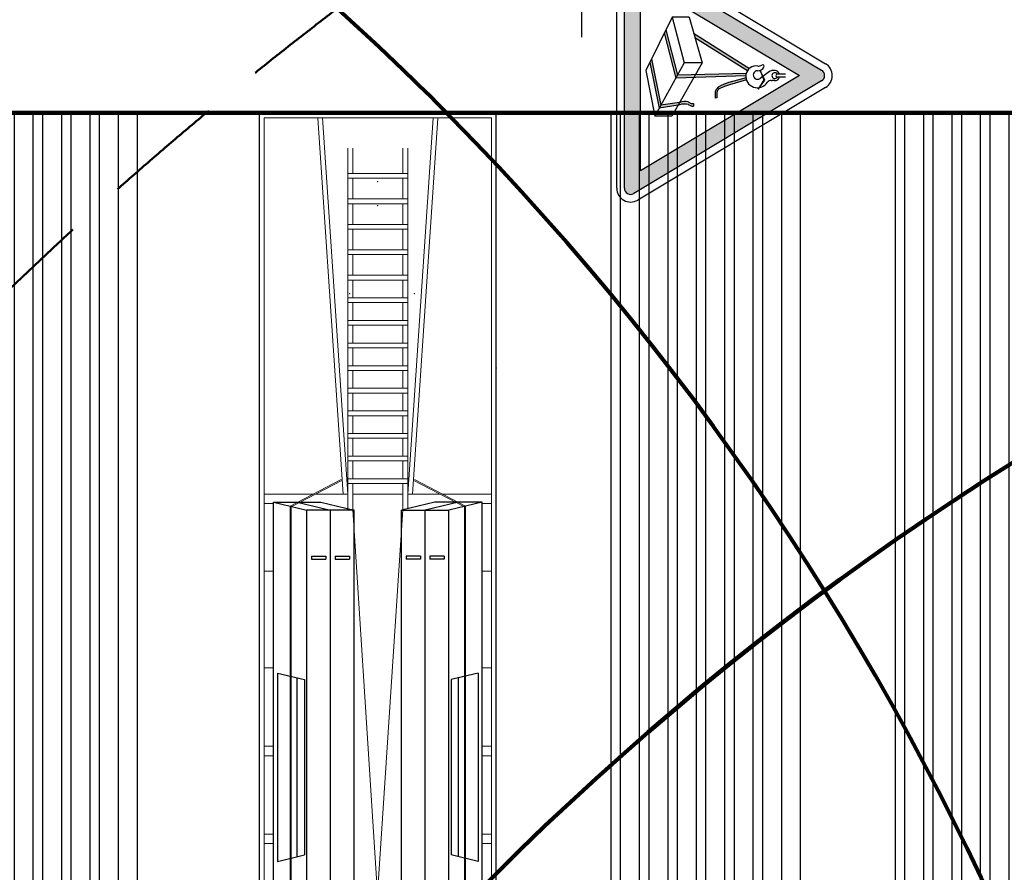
# Model space of a CAD drawing. Header units: millimetres. Extents: x 2204655785 to 2205143108, y 485765510 to 486291538.
# Tile 113 of 156: x 2204983183 to 2204993576, y 486193214 to 486202210. Entities that reach past the tile are written whole.
import ezdxf
from ezdxf.enums import TextEntityAlignment as Align
from ezdxf.lldxf.tags import DXFTag

# ---------------------------------------------------------------- set-up
doc = ezdxf.new("R2010")
doc.units = ezdxf.units.MM
doc.linetypes.add('НЕВИДИМАЯX2', pattern=[19.049999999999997, 12.7, -6.35])
for name, color, linetype in [('206ППР Панелевоз', 7, 'Continuous'), ('ППР_Автокран СКАТ-40', 7, 'Continuous'), ('ППР_Автокран_Опасная зона', 1, 'Continuous'), ('ППР_Автокран_Стрела', 7, 'Continuous'), ('ППР_Дороги рабочие', 30, 'Continuous'), ('ППР_Инлоудеры', 7, 'Continuous'), ('ППР_Опасная зона от крана', 1, 'Continuous'), ('ППР_Панелевозы', 7, 'Continuous'), ('ППР_Разрез', 5, 'Continuous'), ('ППР_Складирование', 7, 'Continuous'), ('ППР_Стрела', 7, 'Continuous')]:
    doc.layers.add(name, color=color, linetype=linetype)
doc.styles.add('ППРк_М1-1', font='GOST_Common Italic.ttf', dxfattribs={"height": 800})
doc.styles.add('ППРк_М1-1кран', font='GOST_Common Italic.ttf', dxfattribs={"width": 0.8, "height": 600})
tags = doc.linetypes.add('опасная зона_Кран', pattern='A,30,-8,4,-8,30,-8,4,-8,30,-8,4,[230,Bbox.shx,S=2.5,R=0,X=0,Y=-10],-6', length=148).pattern_tags.tags
tags[24] = DXFTag(74, 5)

# ---------------------------------------------------------------- blocks, each defined once
blk = doc.blocks.new('*U374')
at = {"layer": 'ППР_Опасная зона от крана', "linetype": 'опасная зона_Кран', "lineweight": 80, "ltscale": 100}
blk.add_arc((29475.00000000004, 8.731149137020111e-11), 54570, 270, 90, dxfattribs=at)
at = {"layer": 'ППР_Стрела', "linetype": 'НЕВИДИМАЯX2', "lineweight": 50, "ltscale": 100}
blk.add_arc((29475.00000000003, 8.731149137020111e-11), 38700, 270, 90, dxfattribs=at)
at = {"layer": 'ППР_Стрела', "linetype": 'Continuous', "lineweight": 100}
blk.add_arc((29475.00000000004, 8.731149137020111e-11), 35000, 270, 90, dxfattribs=at)
at = {"style": 'ППРк_М1-1', "width": 0.8}
for tag, p, height, flags in [('ОПАСНАЯ_ЗОНА', (25480.86349566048, 21929.54864936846), 800, 1), ('ОТЛЕТ_ГРУЗА', (25413.71794504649, 20678.22478634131), 800, 1), ('Кол-во_элементов', (2695.658620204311, -1978.247657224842), 1200, 8)]:
    blk.add_attdef(tag, p, '', height=height, dxfattribs=dict(at, flags=flags))
at = {"style": 'ППРк_М1-1', "width": 0.8, "flags": 8}
blk.add_attdef('МАРКА_КРАНА', text='', height=1200, dxfattribs=at).set_placement((8837.500000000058, 818.1705151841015), align=Align.CENTER)
blk.add_attdef('ВЫСОТА', text='', height=1200, dxfattribs=at).set_placement((9134.892518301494, -8454.019769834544), align=Align.MIDDLE_CENTER)
at = {"layer": 'Defpoints', "style": 'ППРк_М1-1', "width": 0.8, "flags": 1}
for tag, p in [('МАКСИМАЛЬНАЯ_ДЛИНА_ГРУЗА', (25470.43245178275, 19233.21998733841)), ('ШИРИНА_ГРУЗА', (25397.00754551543, 17803.51326374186))]:
    blk.add_attdef(tag, p, '', height=800, dxfattribs=at)
at = {"layer": 'ППР_Разрез', "style": 'ППРк_М1-1кран', "width": 0.8, "flags": 8}
for tag, p in [('РАЗРЕЗ2', (-1027.850051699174, 55181.16719955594)), ('РАЗРЕЗ', (-1731.871232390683, -54129.29106883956))]:
    blk.add_attdef(tag, p, '', height=800, dxfattribs=at)
at = {"layer": 'ППР_Стрела', "style": 'ППРк_М1-1кран', "width": 0.8, "flags": 8}
for tag, p, rotation in [('ВЫСОТА_КРЮКА_ГОРИЗ', (-22781.63655580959, 24557.60636817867), 317.0000000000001), ('ВЫСОТА_КРЮКА_НАКЛ', (-23522.05852620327, 23711.3998985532), 317.0000000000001), ('ГАБАРИТ_СТРЕЛЫ', (-25019.84159903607, 21408.71984927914), 317), ('ВЫЛЕТ', (-19745.37605332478, 16966.5384373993), 317)]:
    blk.add_attdef(tag, p, '', height=800, rotation=rotation, dxfattribs=at)
blk = doc.blocks.new('*U397')
at = {"layer": 'ППР_Разрез', "linetype": 'Continuous', "ltscale": 0.5}
blk.add_line((131.657191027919, 54941.88203337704), (-1868.342808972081, 54941.88203337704), dxfattribs=at)
at = {"style": 'ППРк_М1-1', "width": 0.8}
for tag, p, height, flags in [('ОПАСНАЯ_ЗОНА', (25480.86349566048, 21929.54864936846), 800, 1), ('ОТЛЕТ_ГРУЗА', (25413.71794504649, 20678.22478634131), 800, 1), ('Кол-во_элементов', (2695.658620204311, -1978.247657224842), 1200, 8)]:
    blk.add_attdef(tag, p, '', height=height, dxfattribs=dict(at, flags=flags))
at = {"style": 'ППРк_М1-1', "width": 0.8, "flags": 8}
blk.add_attdef('МАРКА_КРАНА', text='', height=1200, dxfattribs=at).set_placement((8837.500000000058, 818.1705151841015), align=Align.CENTER)
blk.add_attdef('ВЫСОТА', text='', height=1200, dxfattribs=at).set_placement((9134.892518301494, -8454.019769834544), align=Align.MIDDLE_CENTER)
at = {"layer": 'Defpoints', "style": 'ППРк_М1-1', "width": 0.8, "flags": 1}
for tag, p in [('МАКСИМАЛЬНАЯ_ДЛИНА_ГРУЗА', (25470.43245178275, 19233.21998733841)), ('ШИРИНА_ГРУЗА', (25397.00754551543, 17803.51326374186))]:
    blk.add_attdef(tag, p, '', height=800, dxfattribs=at)
at = {"layer": 'ППР_Разрез', "style": 'ППРк_М1-1кран', "width": 0.8, "flags": 8}
for tag, p in [('РАЗРЕЗ2', (-1027.850051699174, 55181.16719955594)), ('РАЗРЕЗ', (-1731.871232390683, -54129.29106883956))]:
    blk.add_attdef(tag, p, '', height=800, dxfattribs=at)
at = {"layer": 'ППР_Стрела', "style": 'ППРк_М1-1кран', "width": 0.8, "flags": 8}
for tag, p, rotation in [('ВЫСОТА_КРЮКА_ГОРИЗ', (-19652.88990890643, 21607.87003767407), 317.0000000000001), ('ГАБАРИТ_СТРЕЛЫ', (-25019.84159903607, 21408.71984927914), 317), ('ВЫСОТА_КРЮКА_НАКЛ', (-20393.31187930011, 20761.66356804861), 317.0000000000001), ('ВЫЛЕТ', (-16616.62940642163, 14016.80210689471), 317)]:
    blk.add_attdef(tag, p, '', height=800, rotation=rotation, dxfattribs=at)
blk = doc.blocks.new('*U420')
at = {"layer": 'ППР_Опасная зона от крана', "linetype": 'опасная зона_Кран', "lineweight": 80, "ltscale": 100}
blk.add_arc((135.0000000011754, -2.756905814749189e-12), 50270, 90, 270, dxfattribs=at)
at = {"layer": 'ППР_Стрела', "linetype": 'НЕВИДИМАЯX2', "lineweight": 50, "ltscale": 100}
blk.add_arc((135.000000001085, 8.731149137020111e-11), 38700, 90, 270, dxfattribs=at)
at = {"layer": 'ППР_Стрела', "linetype": 'Continuous', "lineweight": 100}
blk.add_arc((135.000000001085, 8.731149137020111e-11), 30700, 90, 270, dxfattribs=at)
at = {"style": 'ППРк_М1-1', "width": 0.8}
for tag, p, height, flags in [('ОПАСНАЯ_ЗОНА', (25480.86349566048, 21929.54864936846), 800, 1), ('ОТЛЕТ_ГРУЗА', (25413.71794504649, 20678.22478634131), 800, 1), ('Кол-во_элементов', (2695.658620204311, -1978.247657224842), 1200, 8)]:
    blk.add_attdef(tag, p, '', height=height, dxfattribs=dict(at, flags=flags))
at = {"style": 'ППРк_М1-1', "width": 0.8, "flags": 8}
blk.add_attdef('МАРКА_КРАНА', text='', height=1200, dxfattribs=at).set_placement((8837.500000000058, 818.1705151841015), align=Align.CENTER)
blk.add_attdef('ВЫСОТА', text='', height=1200, dxfattribs=at).set_placement((9134.892518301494, -8454.019769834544), align=Align.MIDDLE_CENTER)
at = {"layer": 'Defpoints', "style": 'ППРк_М1-1', "width": 0.8, "flags": 1}
for tag, p in [('МАКСИМАЛЬНАЯ_ДЛИНА_ГРУЗА', (25470.43245178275, 19233.21998733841)), ('ШИРИНА_ГРУЗА', (25397.00754551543, 17803.51326374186))]:
    blk.add_attdef(tag, p, '', height=800, dxfattribs=at)
at = {"layer": 'ППР_Разрез', "style": 'ППРк_М1-1кран', "width": 0.8, "flags": 8}
for tag, p in [('РАЗРЕЗ2', (-1027.850051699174, 55181.16719955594)), ('РАЗРЕЗ', (-1731.871232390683, -54129.29106883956))]:
    blk.add_attdef(tag, p, '', height=800, dxfattribs=at)
at = {"layer": 'ППР_Стрела', "style": 'ППРк_М1-1кран', "width": 0.8, "flags": 8}
for tag, p, rotation in [('ВЫСОТА_КРЮКА_ГОРИЗ', (-19652.88990890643, 21607.87003767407), 317.0000000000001), ('ГАБАРИТ_СТРЕЛЫ', (-25019.84159903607, 21408.71984927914), 317), ('ВЫСОТА_КРЮКА_НАКЛ', (-20393.31187930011, 20761.66356804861), 317.0000000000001), ('ВЫЛЕТ', (-16616.62940642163, 14016.80210689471), 317)]:
    blk.add_attdef(tag, p, '', height=800, rotation=rotation, dxfattribs=at)
blk = doc.blocks.new('A$C1C624D33')
at = {"color": 7, "lineweight": 30, "flags": 128}
for points in [[(0, 0), (0, 2)], [(9, 2), (0, 2)], [(9, 0), (9, 2)], [(9, 1.799999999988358), (0, 1.799999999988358)], [(9, 1.599999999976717), (0, 1.599999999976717)], [(9, 1.5), (0, 1.5)], [(9, 1.299999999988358), (0, 1.299999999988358)], [(9, 1.200000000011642), (0, 1.200000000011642)], [(9, 1), (0, 1)], [(9, 0.9000000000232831), (0, 0.9000000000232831)], [(9, 0.7000000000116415), (0, 0.7000000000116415)], [(9, 0.6000000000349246), (0, 0.6000000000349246)], [(9, 0.4000000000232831), (0, 0.4000000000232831)], [(9, 0.3000000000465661), (0, 0.3000000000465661)], [(9, 0.1000000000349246), (0, 0.1000000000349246)], [(9, 0), (0, 0)]]:
    blk.add_lwpolyline(points, dxfattribs=at)
blk = doc.blocks.new('*U684')
at = {"layer": 'ППР_Инлоудеры', "lineweight": 50, "xscale": 1000, "yscale": 1000, "zscale": 1000, "rotation": 74.04553586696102}
blk.add_blockref('A$C1C624D33', (-275.4494186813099, -4601.535354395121), dxfattribs=at)
blk = doc.blocks.new('*U685')
at = {"layer": 'ППР_Дороги рабочие', "color": 0, "linetype": 'ByBlock', "lineweight": -2, "transparency": 16777216}
blk.add_blockref('*U684', (0, 0), dxfattribs=at)
blk = doc.blocks.new('*U744')
at = {"layer": 'ППР_Панелевозы', "rotation": 292.1483980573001}
blk.add_blockref('*U685', (9.313225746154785e-10, 1.164153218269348e-10), dxfattribs=at)
blk = doc.blocks.new('*U745')
at = {"layer": 'ППР_Дороги рабочие', "color": 0, "linetype": 'ByBlock', "lineweight": -2, "transparency": 16777216}
blk.add_blockref('*U744', (0, 0), dxfattribs=at)
blk = doc.blocks.new('*U743')
at = {"layer": 'ППР_Дороги рабочие', "rotation": 353.8060660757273}
blk.add_blockref('*U745', (-9.313225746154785e-10, -2.91038304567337e-11), dxfattribs=at)
blk = doc.blocks.new('*U742')
at = {"layer": 'ППР_Складирование', "color": 0, "linetype": 'ByBlock', "lineweight": -2, "transparency": 16777216}
for p in [(5.51091059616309e-13, 9000), (3.673940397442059e-13, 6000)]:
    blk.add_blockref('*U743', p, dxfattribs=at)
blk = doc.blocks.new('*U53')
at = {"layer": '206ППР Панелевоз'}
for p, q in [((6884.608756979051, 1253.744649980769), (-8237.766834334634, 1253.744649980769)), ((-8237.766834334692, -1246.255350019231), (-8237.766834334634, 1253.744649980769)), ((6884.608756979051, -1246.255350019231), (-8237.766834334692, -1246.255350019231))]:
    blk.add_line(p, q, dxfattribs=at)
at = {"layer": '206ППР Панелевоз', "lineweight": 9}
for p, q in [((-8187.766834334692, -1196.255350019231), (-8187.766834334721, 1203.744649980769)), ((6834.608756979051, 1203.74464998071), (-8187.766834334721, 1203.744649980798)), ((-4216.958483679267, 681.5136931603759), (-4216.958483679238, 1203.744649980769)), ((-4116.958483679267, 1103.744649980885), (-4116.958483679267, 1203.744649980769)), ((-3404.508193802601, 1103.744649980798), (-3404.508193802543, 1203.744649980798)), ((-2382.132602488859, 1103.744649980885), (-2382.132602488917, 1203.744649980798)), ((-1555.528148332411, 1103.744649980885), (-1555.528148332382, 1203.744649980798)), ((-1455.528148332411, 1103.744649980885), (-1455.528148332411, 1203.744649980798)), ((-628.9236941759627, 1103.744649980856), (-628.9236941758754, 1203.744649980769)), ((-528.9236941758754, 1103.744649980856), (-528.9236941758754, 1203.744649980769)), ((-4216.958483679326, 368.8595190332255), (-8184.38342755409, 637.9445420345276)), ((-4216.958483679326, 318.7446499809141), (-4216.958483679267, 659.9051644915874)), ((-4216.958483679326, 318.7446499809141), (-8187.766834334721, 588.059147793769)), ((-4061.734099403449, 318.7446499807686), (-7866.614070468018, 318.7446499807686)), ((-7598.314070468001, 318.7446499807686), (-7598.314070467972, -311.2553500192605)), ((-7548.314070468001, 318.7446499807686), (-7548.314070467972, -311.2553500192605)), ((-7330.014070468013, 318.7446499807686), (-7330.014070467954, -311.2553500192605)), ((-7280.014070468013, 318.7446499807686), (-7280.014070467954, -311.2553500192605)), ((-7061.714070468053, 318.7446499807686), (-7061.714070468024, -311.2553500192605)), ((-7011.714070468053, 318.7446499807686), (-7011.714070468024, -311.2553500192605)), ((-6793.414070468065, 318.7446499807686), (-6793.414070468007, -311.2553500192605)), ((-6743.414070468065, 318.7446499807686), (-6743.414070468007, -311.2553500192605)), ((-6525.114070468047, 318.7446499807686), (-6525.114070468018, -311.2553500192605)), ((-6475.114070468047, 318.7446499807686), (-6475.114070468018, -311.2553500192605)), ((-6286.534932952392, 318.7446499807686), (-6286.534932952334, -311.2553500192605)), ((-6236.534932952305, 318.7446499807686), (-6236.534932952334, -311.2553500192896)), ((-6047.955795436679, 318.7446499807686), (-6047.955795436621, -311.2553500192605)), ((-5997.955795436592, 318.7446499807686), (-5997.955795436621, -311.2553500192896)), ((-5809.376657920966, 318.7446499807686), (-5809.376657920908, -311.2553500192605)), ((-5759.376657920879, 318.7446499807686), (-5759.376657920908, -311.2553500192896)), ((-5570.797520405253, 318.7446499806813), (-5570.797520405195, -311.2553500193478)), ((-5520.797520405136, 318.7446499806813), (-5520.797520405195, -311.2553500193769)), ((-5332.21838288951, 318.7446499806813), (-5332.218382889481, -311.2553500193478)), ((-5282.218382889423, 318.7446499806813), (-5282.218382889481, -311.2553500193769)), ((-5093.639245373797, 318.7446499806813), (-5093.639245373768, -311.2553500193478)), ((-5043.63924537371, 318.7446499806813), (-5043.639245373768, -311.2553500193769)), ((-4855.060107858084, 318.7446499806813), (-4855.060107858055, -311.2553500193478)), ((-4805.060107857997, 318.7446499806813), (-4805.060107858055, -311.2553500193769)), ((-4616.480970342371, 318.7446499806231), (-4616.480970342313, -311.2553500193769)), ((-4566.480970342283, 318.7446499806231), (-4566.480970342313, -311.2553500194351)), ((-4377.901832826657, 318.744649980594), (-4377.901832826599, -311.2553500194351)), ((-4327.90183282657, 318.744649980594), (-4327.901832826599, -311.2553500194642)), ((-7598.314070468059, 268.7446499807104), (-7866.614070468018, 268.7446499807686)), ((-7330.014070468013, 268.7446499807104), (-7548.314070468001, 268.7446499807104)), ((-7061.714070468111, 268.7446499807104), (-7280.014070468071, 268.7446499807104)), ((-6793.414070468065, 268.7446499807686), (-7011.714070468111, 268.7446499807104)), ((-6525.114070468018, 268.7446499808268), (-6743.414070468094, 268.7446499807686)), ((-6286.534932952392, 268.7446499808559), (-6475.114070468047, 268.7446499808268)), ((-6047.955795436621, 268.7446499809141), (-6236.534932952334, 268.7446499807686)), ((-5809.376657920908, 268.7446499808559), (-5997.955795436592, 268.7446499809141)), ((-5570.797520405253, 268.7446499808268), (-5759.376657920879, 268.7446499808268)), ((-5332.21838288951, 268.7446499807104), (-5520.797520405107, 268.7446499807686)), ((-5093.639245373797, 268.7446499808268), (-5282.218382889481, 268.7446499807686)), ((-4855.060107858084, 268.7446499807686), (-5043.639245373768, 268.7446499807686)), ((-4616.480970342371, 268.7446499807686), (-4805.060107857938, 268.7446499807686)), ((-4377.901832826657, 268.7446499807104), (-4566.480970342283, 268.7446499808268)), ((-4049.843961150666, 268.7446499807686), (-4327.901832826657, 268.7446499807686)), ((-4216.958483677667, -261.2553500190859), (-4216.958483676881, 268.7446499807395)), ((3936.984054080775, -261.2553500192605), (-4049.843961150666, 268.7446499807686)), ((3933.41701260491, 253.7446499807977), (-4049.843961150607, -261.2553500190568)), ((-4216.958483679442, -311.2553500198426), (-8187.766834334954, -580.569847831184)), ((-7866.614070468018, -261.2553500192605), (-7598.314070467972, -261.2553500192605)), ((-6184.646247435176, -311.2553500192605), (-7866.614070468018, -311.2553500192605)), ((-7548.314070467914, -261.2553500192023), (-7330.014070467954, -261.2553500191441)), ((-7280.014070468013, -261.2553500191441), (-7061.714070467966, -261.2553500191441)), ((-7011.714070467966, -261.2553500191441), (-6793.414070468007, -261.2553500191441)), ((-6743.414070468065, -261.2553500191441), (-6525.114070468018, -261.2553500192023)), ((-6475.114070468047, -261.2553500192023), (-6286.534932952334, -261.2553500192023)), ((-6236.534932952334, -261.2553500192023), (-6047.955795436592, -261.2553500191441)), ((-6184.646247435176, -311.2553500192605), (-4061.734099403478, -311.2553500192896)), ((-5997.955795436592, -261.2553500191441), (-5809.376657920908, -261.2553500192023)), ((-5759.376657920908, -261.2553500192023), (-5570.797520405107, -261.255350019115)), ((-5520.797520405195, -261.2553500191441), (-5332.218382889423, -261.2553500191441)), ((-5282.218382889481, -261.2553500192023), (-5093.639245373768, -261.255350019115)), ((-5043.639245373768, -261.2553500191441), (-4855.060107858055, -261.255350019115)), ((-4805.060107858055, -261.2553500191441), (-4616.480970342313, -261.2553500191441)), ((-4566.480970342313, -261.2553500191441), (-4377.901832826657, -261.2553500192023)), ((-4327.901832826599, -261.2553500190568), (-4049.843961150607, -261.2553500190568)), ((-4216.958483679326, -311.2553500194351), (-4216.958483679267, -652.4158645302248)), ((-4216.958483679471, -361.370219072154), (-8184.383427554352, -630.4552420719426)), ((-4216.958483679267, -674.024393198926), (-4216.958483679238, -1196.25535001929)), ((-4116.958483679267, -1096.255350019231), (-4116.958483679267, -1196.25535001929)), ((-3404.508193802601, -1096.25535001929), (-3404.508193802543, -1196.255350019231)), ((-2382.132602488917, -1096.255350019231), (-2382.132602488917, -1196.255350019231)), ((-1555.528148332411, -1096.255350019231), (-1555.528148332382, -1196.255350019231)), ((-1455.528148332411, -1096.255350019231), (-1455.528148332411, -1196.255350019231)), ((-628.9236941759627, -1096.25535001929), (-628.9236941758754, -1196.255350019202)), ((-528.9236941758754, -1096.25535001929), (-528.9236941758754, -1196.255350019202)), ((6834.608756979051, -1196.255350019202), (-8187.766834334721, -1196.25535001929)), ((-7587.668677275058, -1246.247712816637), (-7587.669156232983, -1248.377701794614)), ((-7568.668758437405, -1246.227459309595), (-7587.668677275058, -1246.247712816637)), ((-7587.668677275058, -1246.247712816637), (-7570.961763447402, -1246.321854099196)), ((-7570.961763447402, -1246.321854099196), (-7568.770013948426, -1246.24593325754)), ((-7568.770013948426, -1246.24593325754), (-7568.668758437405, -1246.227459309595)), ((-7568.668758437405, -1246.227459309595), (-7568.72761114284, -1244.272476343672)), ((-7568.72761114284, -1244.272476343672), (-7568.668758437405, -1246.227459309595)), ((-5877.122014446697, -1246.250439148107), (-5877.122493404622, -1248.380428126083)), ((-5858.122095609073, -1246.230185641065), (-5877.122014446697, -1246.250439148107)), ((-5877.122014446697, -1246.250439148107), (-5860.41510061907, -1246.324580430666)), ((-5860.41510061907, -1246.324580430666), (-5858.223351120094, -1246.24865958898)), ((-5858.223351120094, -1246.24865958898), (-5858.122095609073, -1246.230185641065)), ((-5858.122095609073, -1246.230185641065), (-5858.180948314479, -1244.275202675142)), ((-5858.180948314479, -1244.275202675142), (-5858.122095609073, -1246.230185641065))]:
    blk.add_line(p, q, dxfattribs=at)
at = {"layer": '206ППР Панелевоз', "lineweight": 25}
for p, q in [((4016.647980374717, 1103.744649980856), (-4129.507887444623, 1103.744649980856)), ((-4129.507887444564, 1103.744649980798), (-4046.276919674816, 753.7446499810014)), ((-4129.507887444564, 1103.744649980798), (-4129.507887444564, 853.7446499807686)), ((-2327.593157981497, 1063.630994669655), (-2259.277239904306, 776.35124810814)), ((-2327.593157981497, 1063.630994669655), (-340.9613218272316, 1063.630994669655)), ((-340.9613218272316, 1063.630994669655), (-409.2772399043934, 776.35124810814)), ((-4129.507887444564, 853.7446499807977), (-4129.507887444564, 603.7446499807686)), ((-4129.507887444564, 853.7446499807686), (-4046.276919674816, 503.7446499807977)), ((-390.8728749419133, 853.744649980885), (-2277.681604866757, 853.7446499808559)), ((3933.41701260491, 753.7446499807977), (-4046.276919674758, 753.7446499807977)), ((-4046.276919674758, 503.7446499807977), (-4046.276919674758, 753.7446499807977)), ((-2259.277239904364, 776.3512481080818), (-409.2772399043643, 776.3512481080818)), ((-3561.276919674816, 703.7446499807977), (-3531.276919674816, 703.7446499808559)), ((-3561.276919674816, 703.7446499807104), (-3561.276919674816, 553.7446499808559)), ((-3531.276919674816, 703.7446499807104), (-3531.276919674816, 553.7446499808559)), ((-4129.507887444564, 603.7446499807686), (-4046.276919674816, 253.7446499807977)), ((-3561.276919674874, 553.7446499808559), (-3531.276919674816, 553.7446499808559)), ((-4046.276919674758, 253.7446499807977), (-4046.276919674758, 503.7446499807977)), ((3933.41701260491, 503.7446499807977), (-4046.276919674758, 503.7446499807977)), ((-3561.276919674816, 453.7446499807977), (-3531.276919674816, 453.7446499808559)), ((-3561.276919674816, 453.7446499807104), (-3561.276919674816, 303.7446499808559)), ((-3531.276919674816, 453.7446499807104), (-3531.276919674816, 303.7446499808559)), ((3933.41701260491, 253.7446499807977), (-4046.276919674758, 253.7446499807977)), ((-3561.276919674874, 303.7446499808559), (-3531.276919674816, 303.7446499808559)), ((-4129.507887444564, -596.2553500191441), (-4046.276919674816, -246.2553500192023)), ((-4046.276919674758, -246.2553500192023), (-4046.276919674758, -496.2553500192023)), ((3933.41701260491, -246.2553500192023), (-4046.276919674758, -246.2553500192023)), ((-3561.276919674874, -296.2553500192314), (-3531.276919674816, -296.2553500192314)), ((-3561.276919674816, -446.255350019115), (-3561.276919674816, -296.2553500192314)), ((-3531.276919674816, -446.255350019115), (-3531.276919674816, -296.2553500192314)), ((-4129.507887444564, -846.2553500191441), (-4046.276919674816, -496.2553500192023)), ((3933.41701260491, -496.2553500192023), (-4046.276919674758, -496.2553500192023)), ((-4046.276919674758, -496.2553500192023), (-4046.276919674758, -746.2553500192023)), ((-3561.276919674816, -446.2553500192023), (-3531.276919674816, -446.2553500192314)), ((-4129.507887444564, -846.2553500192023), (-4129.507887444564, -596.2553500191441)), ((-3561.276919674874, -546.2553500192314), (-3531.276919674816, -546.2553500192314)), ((-3561.276919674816, -696.255350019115), (-3561.276919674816, -546.2553500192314)), ((-3531.276919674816, -696.255350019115), (-3531.276919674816, -546.2553500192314)), ((-3561.276919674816, -696.2553500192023), (-3531.276919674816, -696.2553500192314)), ((-4129.507887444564, -1096.255350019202), (-4046.276919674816, -746.2553500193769)), ((3933.41701260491, -746.2553500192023), (-4046.276919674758, -746.2553500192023)), ((-2327.593157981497, -1056.14169470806), (-2259.277239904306, -768.8619481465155)), ((-2259.277239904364, -768.8619481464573), (-409.2772399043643, -768.8619481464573)), ((-340.9613218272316, -1056.14169470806), (-409.2772399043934, -768.8619481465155)), ((-4129.507887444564, -1096.255350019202), (-4129.507887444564, -846.2553500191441)), ((-390.8728749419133, -846.2553500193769), (-2277.681604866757, -846.2553500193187)), ((4016.647980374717, -1096.255350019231), (-4129.507887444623, -1096.255350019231)), ((-2327.593157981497, -1056.14169470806), (-340.9613218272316, -1056.14169470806))]:
    blk.add_line(p, q, dxfattribs=at)
at = {"layer": '206ППР Панелевоз', "lineweight": 20}
for p, q in [((-4087.89240355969, 928.7446499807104), (-4369.393362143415, 389.5189194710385)), ((-4081.832210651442, 918.7446499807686), (-4360.528631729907, 384.8911171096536)), ((-4087.89240355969, -921.2553500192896), (-4369.393362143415, -382.0296195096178)), ((-4081.832210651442, -911.2553500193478), (-4360.528631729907, -377.4018171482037))]:
    blk.add_line(p, q, dxfattribs=at)
at = {"layer": '206ППР Панелевоз', "lineweight": 5}
for p, q in [((3975.032496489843, 928.7446499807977), (-4087.89240355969, 928.744649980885)), ((3968.727910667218, 918.7446499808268), (-4080.513138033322, 918.7446499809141)), ((3933.41701260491, 503.7446499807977), (-4046.276919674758, 503.7446499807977)), ((3975.032496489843, -921.2553500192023), (-4087.89240355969, -921.2553500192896)), ((3968.727910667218, -911.2553500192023), (-4081.832210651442, -911.2553500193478))]:
    blk.add_line(p, q, dxfattribs=at)
at = {"layer": '206ППР Панелевоз', "lineweight": 9}
for p in [(-5547.750075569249, 1253.741923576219), (-6329.313201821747, 389.513323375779), (-6329.313201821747, 389.5133233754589), (-7512.80575643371, 3.744649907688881), (-7512.80575643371, 3.744649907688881), (-7258.296738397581, 3.744649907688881), (-7258.296738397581, 3.744649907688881), (-7258.296738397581, 3.744649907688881), (-7258.296738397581, 3.744649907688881), (-6329.313201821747, -291.8491485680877), (-6329.313201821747, -291.8491485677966), (-7258.296738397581, -1246.255350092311), (-5547.750075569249, -1246.258076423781)]:
    blk.add_point(p, dxfattribs=at)
blk = doc.blocks.new('Знак№3')
at = {"linetype": 'ByBlock', "ltscale": 5}
h = blk.add_hatch(color=7, dxfattribs=at)
h.paths.add_polyline_path([(122.3439884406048, 199.3213192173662), (121.4566230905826, 200.8031830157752, 0.5649341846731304), (121.3732656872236, 200.8034142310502, 4501.946376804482), (121.3732881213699, 200.8034511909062, 0.001609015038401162), (121.3731263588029, 200.8031830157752), (120.485761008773, 199.3213192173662, 0.5842380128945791), (120.5277357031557, 199.2476589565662, -0.001162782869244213), (120.5275093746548, 199.2476584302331), (122.302240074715, 199.2476584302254, 0.582969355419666), (122.3439667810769, 199.3213553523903, -0.0002164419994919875)])
h.paths.add_polyline_path([(122.1660519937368, 199.3735062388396), (120.6636974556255, 199.3735062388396), (121.4148747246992, 200.6279415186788)], flags=16)
blk.add_hatch(color=7).paths.add_polyline_path([(121.3662135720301, 200.7781833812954, 1), (121.4635358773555, 200.7781833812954, 1)])
at = {"linetype": 'ByBlock', "lineweight": 30, "ltscale": 5}
h = blk.add_hatch(color=7, dxfattribs=at)
edge = h.paths.add_edge_path()
edge.add_arc((121.5639055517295, 200.0264775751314), 0.05508348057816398, 201.3996034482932, 226.8823511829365)
edge.add_arc((121.5552678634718, 200.025336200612), 0.04866115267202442, 233.4017498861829, 261.3837812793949)
edge.add_line((121.5479776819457, 199.9772242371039), (121.5502800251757, 199.9768753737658))
edge.add_arc((121.5575702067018, 200.0249873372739), 0.04866115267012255, 261.3837812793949, 272.0894288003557)
edge.add_line((121.5593443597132, 199.9763585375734), (121.5908817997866, 199.9775091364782))
edge.add_line((121.590881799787, 199.9775091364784), (121.5934662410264, 199.9633961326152))
edge.add_line((121.593466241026, 199.9633961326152), (121.5632702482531, 199.9626947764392))
edge.add_line((121.5632702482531, 199.9626947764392), (121.5464709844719, 199.9626947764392))
edge.add_arc((121.5464709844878, 199.9727626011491), 0.01006782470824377, 257.8563536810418, 269.9999999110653, ccw=False)
edge.add_line((121.5443530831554, 199.9629200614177), (121.5414523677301, 199.9635442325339))
edge.add_arc((121.5516888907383, 200.0111165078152), 0.04866115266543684, 225.918390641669, 257.85635377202, ccw=False)
edge.add_line((121.5178361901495, 199.9761607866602), (121.5055068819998, 199.9881010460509))
edge.add_line((121.5055068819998, 199.9881010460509), (121.4942192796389, 200.0066798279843))
edge.add_line((121.4942192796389, 200.0066798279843), (121.482538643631, 200.0341185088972))
edge.add_arc((121.5273117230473, 200.053178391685), 0.0486611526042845, 199.5800931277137, 203.0594359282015, ccw=False)
edge.add_line((121.4814644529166, 200.036870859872), (121.4703454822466, 200.0681309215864))
edge.add_arc((121.5161927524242, 200.0844384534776), 0.04866115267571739, 195.0482700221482, 199.580093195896, ccw=False)
edge.add_line((121.4692003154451, 200.0718044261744), (121.4329168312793, 200.2067613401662))
edge.add_ellipse((121.4192533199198, 200.2970758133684), major_axis=(0.06458868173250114, 0.06458868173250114), ratio=0.9999999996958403, start_angle=233.6029345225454, end_angle=244.0849022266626)
edge.add_ellipse((121.4192533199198, 200.2970758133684), major_axis=(0.06458868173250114, 0.06458868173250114), ratio=0.9999999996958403, start_angle=244.0849022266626, end_angle=323.2484169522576)
edge.add_ellipse((121.4192533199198, 200.2970758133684), major_axis=(0.06458868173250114, 0.06458868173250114), ratio=0.9999999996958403, start_angle=323.2484169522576, end_angle=324.3539626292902)
edge.add_line((121.5093809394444, 200.3119219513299), (121.5214792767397, 200.3028565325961))
edge.add_line((121.5214792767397, 200.3028565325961), (121.5096506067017, 200.3101802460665))
edge.add_ellipse((121.4192533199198, 200.2970758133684), major_axis=(0.06458868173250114, 0.06458868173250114), ratio=0.9999999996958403, start_angle=244.08490222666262, end_angle=323.24841695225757, ccw=False)
edge.add_line((121.4491193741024, 200.2107542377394), (121.4881668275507, 200.0765434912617))
edge.add_line((121.4881668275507, 200.0765434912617), (121.5011994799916, 200.0371100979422))
edge.add_line((121.5011994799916, 200.0371100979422), (121.5126196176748, 200.0063792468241))
h = blk.add_hatch(color=7, dxfattribs=at)
edge = h.paths.add_edge_path()
edge.add_ellipse((121.418959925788, 200.2861594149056), major_axis=(-0.01805139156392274, 0.07848110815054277), ratio=0.9978205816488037, start_angle=117.1936389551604, end_angle=133.9631984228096, ccw=False)
edge.add_line((121.3575551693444, 200.2342724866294), (121.0804417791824, 199.7936343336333))
edge.add_line((121.0804417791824, 199.7936343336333), (121.1137879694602, 199.8031617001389))
edge.add_line((121.1137879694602, 199.8031617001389), (121.3751246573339, 200.218713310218))
h = blk.add_hatch(color=7, dxfattribs=at)
edge = h.paths.add_edge_path()
edge.add_line((121.4069525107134, 199.8078437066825), (121.4293842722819, 199.7951250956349))
edge.add_line((121.4293842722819, 199.7951250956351), (121.4153385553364, 200.2058175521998))
edge.add_ellipse((121.4192533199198, 200.2970758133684), major_axis=(0.06458868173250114, 0.06458868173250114), ratio=0.9999999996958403, start_angle=216.7993664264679, end_angle=222.543651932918, ccw=False)
edge.add_ellipse((121.418959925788, 200.2861594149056), major_axis=(-0.01805139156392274, 0.07848110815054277), ratio=0.9978205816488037, start_angle=151.3765097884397, end_angle=157.9009897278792, ccw=False)
edge.add_line((121.3972906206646, 200.2086410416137), (121.4069525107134, 199.8078437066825))
h = blk.add_hatch(color=7, dxfattribs=at)
h.paths.add_polyline_path([(121.4342389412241, 199.6531760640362), (121.4103641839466, 199.6663196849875), (121.0528342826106, 199.5749271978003), (121.0785172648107, 199.5622653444)])
h.paths.add_polyline_path([(121.4293842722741, 199.795125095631), (121.4069525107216, 199.8078437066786), (121.4103641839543, 199.6663196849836), (121.4342389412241, 199.6531760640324)])
blk.add_hatch(color=7, dxfattribs=at).paths.add_polyline_path([(121.6224031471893, 199.7515150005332, 0.1562620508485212), (121.6266908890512, 199.6832539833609), (121.6490583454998, 199.6705718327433), (121.6461932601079, 199.6829252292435, -0.1562620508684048), (121.6419055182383, 199.7511862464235), (121.6534219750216, 199.7754648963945, 0.1111832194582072), (121.6547172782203, 199.7812179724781), (121.654717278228, 199.7930095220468), (121.6352149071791, 199.793009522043), (121.6352149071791, 199.7827325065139, -0.1213599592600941), (121.633289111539, 199.7744644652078)])
h = blk.add_hatch(color=7, dxfattribs=at)
h.paths.add_polyline_path([(121.6706513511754, 199.5230254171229), (121.6467765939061, 199.5361690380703), (121.2837687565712, 199.4610752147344), (121.3094517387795, 199.4484133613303)])
h.paths.add_polyline_path([(121.6467765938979, 199.5361690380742), (121.6706513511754, 199.5230254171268), (121.6490583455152, 199.6705718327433), (121.6266908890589, 199.683253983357)])
at = {"color": 7, "linetype": 'ByBlock', "ltscale": 5}
for p, q in [((120.4339345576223, 199.3523517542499), (121.3213008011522, 200.8342170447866)), ((120.485761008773, 199.3213192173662), (121.3731263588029, 200.8031830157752)), ((121.4566230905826, 200.8031830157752), (122.3439884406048, 199.3213192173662)), ((121.5084486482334, 200.8342170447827), (122.3958139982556, 199.3523532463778)), ((120.6636974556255, 199.3735062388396), (121.414874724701, 200.6279415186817)), ((121.4148747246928, 200.6279415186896), (122.1660519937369, 199.3735062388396)), ((121.4031660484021, 200.5187676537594), (121.4031660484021, 200.4575258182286)), ((121.4031660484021, 200.5187676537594), (121.4031660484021, 200.4544157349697)), ((121.4263800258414, 200.5187676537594), (121.4263800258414, 200.4544157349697)), ((121.3745647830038, 200.417253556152), (121.3745647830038, 200.417253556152)), ((121.37521551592, 200.435453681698), (121.3745727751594, 200.4172409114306)), ((121.3821883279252, 200.3924704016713), (121.4373077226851, 200.3172089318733)), ((121.4543545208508, 200.4326608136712), (121.4537117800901, 200.4144480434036)), ((121.4508722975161, 200.3549964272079), (121.3741252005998, 200.3192141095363)), ((121.3741252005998, 200.3192141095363), (121.4488254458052, 200.3478401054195)), ((121.4488254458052, 200.3478401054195), (121.5214792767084, 200.3028565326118)), ((121.5214792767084, 200.3028565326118), (121.4518955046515, 200.3549964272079)), ((120.954490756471, 199.757648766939), (121.3142140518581, 199.8604255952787)), ((121.3142140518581, 199.8604255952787), (121.3142140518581, 199.7192526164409)), ((121.3142140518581, 199.8604255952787), (121.7353675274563, 199.6216352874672)), ((120.954490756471, 199.757648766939), (120.954490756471, 199.6234111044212)), ((120.954490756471, 199.6234111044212), (121.3142140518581, 199.7192526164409)), ((121.3142140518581, 199.7192526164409), (121.7353675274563, 199.4873976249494)), ((120.954490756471, 199.6234111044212), (121.3756442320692, 199.4157800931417)), ((121.7353675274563, 199.6216352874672), (121.7353675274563, 199.4873976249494)), ((121.3756442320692, 199.4157800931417), (121.7353675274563, 199.4873976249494)), ((122.1660519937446, 199.3735062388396), (120.6636974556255, 199.3735062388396)), ((122.302240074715, 199.2476584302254), (120.5275084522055, 199.2476584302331)), ((122.302240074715, 199.1872514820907), (120.527509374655, 199.1872514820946))]:
    blk.add_line(p, q, dxfattribs=at)
at = {"color": 7, "linetype": 'ByBlock', "lineweight": 30, "ltscale": 5}
for p, q in [((121.0804417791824, 199.7936343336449), (121.357560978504, 200.2342817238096)), ((121.1137879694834, 199.8031617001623), (121.3751557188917, 200.2187627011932)), ((121.3972878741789, 200.2087549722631), (121.4103641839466, 199.6663196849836)), ((121.4153385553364, 200.2058175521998), (121.4342389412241, 199.6531760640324)), ((121.4329168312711, 200.2067613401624), (121.4692003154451, 200.0718044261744)), ((121.4491193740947, 200.2107542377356), (121.4881668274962, 200.0765434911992)), ((121.4703454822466, 200.0681309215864), (121.4814644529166, 200.036870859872)), ((121.4881668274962, 200.0765434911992), (121.5011994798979, 200.0371100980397)), ((121.482538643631, 200.0341185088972), (121.4942192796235, 200.006679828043)), ((121.4942192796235, 200.006679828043), (121.5055068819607, 199.9881010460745)), ((121.5011994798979, 200.0371100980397), (121.5126196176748, 200.0063792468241)), ((121.5055068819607, 199.9881010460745), (121.5178361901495, 199.9761607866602)), ((121.5414523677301, 199.9635442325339), (121.5443530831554, 199.9629200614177)), ((121.5464709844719, 199.9626947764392), (121.5632702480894, 199.9626947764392)), ((121.5479776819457, 199.9772242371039), (121.5502800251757, 199.9768753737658)), ((121.5593443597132, 199.9763585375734), (121.5908817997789, 199.9775091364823)), ((121.5632702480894, 199.9626947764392), (121.5934662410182, 199.9633961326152)), ((121.5908817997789, 199.9775091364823), (121.5934662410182, 199.9633961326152)), ((121.6224031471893, 199.7515150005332), (121.6337068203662, 199.7753450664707)), ((121.6224031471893, 199.7515150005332), (121.6337068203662, 199.7753450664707)), ((121.6352149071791, 199.7827325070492), (121.6352149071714, 199.793009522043)), ((121.6352149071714, 199.793009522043), (121.6547172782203, 199.793009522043)), ((121.6419055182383, 199.7511862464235), (121.6534219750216, 199.7754648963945)), ((121.6547172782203, 199.7812179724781), (121.6547172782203, 199.793009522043)), ((121.6266908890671, 199.683253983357), (121.6467765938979, 199.5361690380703)), ((121.6461932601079, 199.6829252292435), (121.6490583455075, 199.6705718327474)), ((121.0528342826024, 199.5749271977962), (121.4103641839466, 199.6663196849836)), ((121.0785172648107, 199.5622653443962), (121.4342389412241, 199.6531760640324)), ((121.6490583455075, 199.6705718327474), (121.6706513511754, 199.5230254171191)), ((121.2837687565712, 199.4610752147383), (121.6467765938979, 199.5361690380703)), ((121.3094517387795, 199.4484133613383), (121.6706513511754, 199.5230254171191))]:
    blk.add_line(p, q, dxfattribs=at)
at = {"color": 7, "linetype": 'ByBlock', "ltscale": 5}
for centre, radius, start, end in [((121.4148747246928, 200.7781833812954), 0.1090681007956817, 30.91389491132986, 149.0861050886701), ((121.4148747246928, 200.7781833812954), 0.04866115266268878, 30.91389491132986, 149.0861050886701), ((120.527509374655, 199.2963195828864), 0.1090681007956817, 149.0861050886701, 270), ((120.527509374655, 199.2963195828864), 0.04866115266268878, 149.0861050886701, 270), ((122.302240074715, 199.2963195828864), 0.1090681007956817, 270, 30.91389491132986), ((122.302240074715, 199.2963195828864), 0.04866115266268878, 270, 30.91389491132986)]:
    blk.add_arc(centre, radius, start, end, dxfattribs=at)
at = {"color": 7, "linetype": 'ByBlock', "lineweight": 30, "ltscale": 5}
for centre, radius, start, end in [((121.5161927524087, 200.0844384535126), 0.04866115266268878, 195.0482700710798, 199.5800932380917), ((121.5273117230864, 200.0531783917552), 0.04866115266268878, 199.5800931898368, 203.0594359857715), ((121.5639055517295, 200.0264775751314), 0.05508348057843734, 201.3996034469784, 226.8823511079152), ((121.5552678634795, 200.0253362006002), 0.04866115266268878, 233.401749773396, 261.3837812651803), ((121.5516888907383, 200.0111165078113), 0.04866115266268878, 225.9183906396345, 257.8563537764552), ((121.5464709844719, 199.9727626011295), 0.01006782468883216, 257.8563537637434, 270), ((121.5575702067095, 200.0249873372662), 0.04866115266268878, 261.3837812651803, 272.0894287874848), ((121.7310895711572, 199.7240768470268), 0.1120963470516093, 165.8315838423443, 201.3569164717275), ((121.6174707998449, 199.7825071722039), 0.01774553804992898, 336.1965510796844, 0.7275678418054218), ((121.7505919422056, 199.7237480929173), 0.1120963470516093, 165.8315838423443, 201.3569164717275), ((121.6412935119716, 199.7812179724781), 0.01342376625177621, 334.6229086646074, 0)]:
    blk.add_arc(centre, radius, start, end, dxfattribs=at)
at = {"color": 7, "linetype": 'ByBlock', "ltscale": 5}
for centre, major_axis, ratio, start_param, end_param in [((121.414773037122, 200.4343118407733), (-0.02798842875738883, 0.02798842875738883), 0.9999999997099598, -0.4877820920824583, 0.7554235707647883), ((121.414773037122, 200.4343118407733), (-0.01641476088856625, 0.01641476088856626), 0.999999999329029, -0.2617993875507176, 4.974188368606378), ((121.414773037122, 200.4544157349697), (0.008207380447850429, 0.008207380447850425), 0.9999999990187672, 2.356194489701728, 5.497787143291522), ((121.414773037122, 200.4343118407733), (0.02798842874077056, 0.02798842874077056), 0.9999999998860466, 5.457209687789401, 6.770967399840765), ((121.4141217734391, 200.415857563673), (-0.02798842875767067, 0.02798842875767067), 0.9999999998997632, 0.7501221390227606, 1.419334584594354), ((121.4192533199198, 200.2970758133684), (0.06458868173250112, 0.06458868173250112), 0.9999999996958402, 3.783862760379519, 6.520451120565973), ((121.4864794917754, 200.4029220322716), (0.02411310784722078, 0.02411310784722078), 0.999999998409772, 2.254163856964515, 3.313663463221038), ((121.4141217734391, 200.415857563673), (0.02798842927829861, 0.02798842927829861), 0.9999999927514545, 5.256393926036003, 5.462511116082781), ((121.3427543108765, 200.3376381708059), (-0.008611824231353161, 0.008611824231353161), 0.9999999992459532, -1.301728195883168, 1.326012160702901), ((121.3427635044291, 200.3376071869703), (-0.00861182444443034, 0.00861182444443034), 0.9999999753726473, 1.217135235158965, 1.410532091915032), ((121.3428198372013, 200.3375678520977), (-0.008611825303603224, 0.008611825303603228), 0.9999998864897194, 1.238958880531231, 1.386845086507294), ((121.3428731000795, 200.3374984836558), (-0.008611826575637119, 0.008611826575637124), 0.999999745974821, 1.248627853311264, 1.374584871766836), ((121.2849761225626, 200.3038699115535), (0.0387532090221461, 0.0387532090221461), 0.999999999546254, 5.425525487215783, 6.024186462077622), ((121.418959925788, 200.2861594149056), (-0.01805139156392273, 0.07848110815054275), 0.9978205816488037, 1.173602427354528, 2.755892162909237), ((121.3219569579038, 200.3004043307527), (-0.03875320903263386, 0.03875320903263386), 0.9999999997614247, 3.894134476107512, 4.986855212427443), ((121.4102871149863, 200.2974197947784), (-0.02368251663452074, 0.02368251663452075), 0.9999999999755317, 0.7501221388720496, 4.570421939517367)]:
    blk.add_ellipse(centre, major_axis=major_axis, ratio=ratio, start_param=start_param, end_param=end_param, dxfattribs=at)
blk = doc.blocks.new('*U778')
at = {"layer": 'ППР_Автокран_Опасная зона', "color": 1, "linetype": 'опасная зона_Кран', "lineweight": 80, "ltscale": 100}
blk.add_arc((-3.648832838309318, 4.558646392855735), 29000, 319.7885373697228, 219.7881119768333, dxfattribs=at)
at = {"layer": 'ППР_Автокран_Стрела', "lineweight": 50}
blk.add_arc((-3.648832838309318, 4.558646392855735), 18000, 319.7868410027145, 219.7864304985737, dxfattribs=at)
at = {"layer": 'ППР_Автокран_Опасная зона', "color": 5, "xscale": 1338.282510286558, "yscale": 1338.282510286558, "zscale": 1338.282510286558}
blk.add_blockref('Знак№3', (-183279.3797245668, -244151.0232282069), dxfattribs=at)
blk = doc.blocks.new('*U793')
at = {"layer": 'ППР_Панелевозы', "rotation": 292.1483980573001}
blk.add_blockref('*U685', (9.313225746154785e-10, 1.164153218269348e-10), dxfattribs=at)
blk = doc.blocks.new('*U794')
at = {"layer": 'ППР_Дороги рабочие', "color": 0, "linetype": 'ByBlock', "lineweight": -2, "transparency": 16777216}
blk.add_blockref('*U793', (0, 0), dxfattribs=at)
blk = doc.blocks.new('*U792')
at = {"layer": 'ППР_Дороги рабочие', "rotation": 353.8060660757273}
blk.add_blockref('*U794', (-9.313225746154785e-10, -2.91038304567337e-11), dxfattribs=at)
blk = doc.blocks.new('*U791')
at = {"layer": 'ППР_Складирование', "color": 0, "linetype": 'ByBlock', "lineweight": -2, "transparency": 16777216}
for p in [(3.673940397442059e-13, 6000), (1.83697019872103e-13, 3000), (0, 0)]:
    blk.add_blockref('*U792', p, dxfattribs=at)

msp = doc.modelspace()

# ---------------------------------------------------------------- block references
msp.add_blockref('*U374', (2204954762.065516, 486208475.7545233))

# ---------------------------------------------------------------- next in the draw order: block references
at = {"rotation": 90}
msp.add_blockref('*U397', (2205044055.750412, 486203892.3385773), dxfattribs=at)

# ---------------------------------------------------------------- next in the draw order: block references
at = {"rotation": 270}
msp.add_blockref('*U420', (2205009908.325097, 486171614.6620077), dxfattribs=at)

# ---------------------------------------------------------------- next in the draw order: linework, layer by layer
at = {"layer": 'ППР_Дороги рабочие', "lineweight": 100}
msp.add_line((2204973319.982504, 486201225.7545234), (2205002658.325097, 486201225.7545234), dxfattribs=at)

# ---------------------------------------------------------------- next in the draw order: block references
at = {"rotation": 270}
msp.add_blockref('*U53', (2204986959.277981, 486192987.9876891), dxfattribs=at)
at = {"layer": 'ППР_Складирование', "rotation": 270}
msp.add_blockref('*U742', (2204974426.21558, 486196725.7545234), dxfattribs=at)

# ---------------------------------------------------------------- next in the draw order: block references
at = {"layer": 'ППР_Автокран СКАТ-40', "rotation": 270}
msp.add_blockref('*U778', (2204967067.166746, 486180827.6717204), dxfattribs=at)

# ---------------------------------------------------------------- next in the draw order: linework, layer by layer
msp.add_lwpolyline([(2205009658.324996, 486124028.5441123), (2205009658.324996, 486132024.0072023), (2205003061.502505, 486132109.6620077), (2205003061.502505, 486152112.5968294), (2204998061.502505, 486152112.5968294), (2204998061.502505, 486141037.729063), (2204984658.324996, 486141037.7290629), (2204984658.324996, 486153015.1695321), (2204988203.23597, 486155251.6838858), (2204988203.23597, 486164225.7545233), (2204997158.324996, 486164225.7545233), (2204997158.324996, 486176225.7545234), (2205002658.325097, 486176225.7545235), (2205002658.325097, 486201225.7545234), (2204973319.982504, 486201225.7545234), (2204973319.982504, 486185225.7545233), (2204960226.843813, 486185225.7545234), (2204960218.194624, 486172725.7545234), (2204966658.324996, 486172725.7545234, -0.4142135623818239), (2204978658.324996, 486160725.7545234), (2204978658.324996, 486124028.5441123, -0.4142135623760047)], format="xyb")

# ---------------------------------------------------------------- next in the draw order: block references
at = {"layer": 'ППР_Складирование', "rotation": 270}
msp.add_blockref('*U791', (2204990426.21558, 486196725.7545234), dxfattribs=at)

doc.saveas('drawing.dxf')
